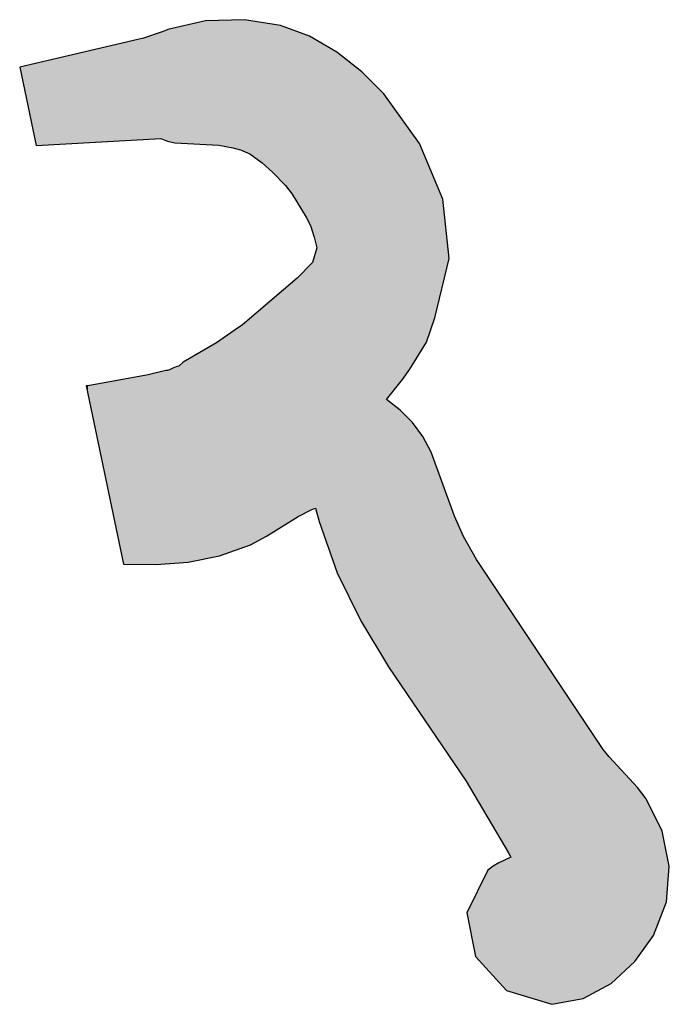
# Model space of a CAD drawing. Extents: x 1.5 to 29.6, y -198.1 to -103.6.
# Tile 2 of 35: x 14.7 to 17.3, y -198.1 to -194.2. Entities that reach past the tile are written whole.
import ezdxf

# ---------------------------------------------------------------- set-up
doc = ezdxf.new("R2010")
doc.units = 0
doc.layers.add('LAYER_3', color=7, linetype='CONTINUOUS')

# ---------------------------------------------------------------- blocks, each defined once
blk = doc.blocks.new('*U34')
at = {"layer": 'LAYER_3', "color": 1}
for points in [[(15.3223, -194.6749), (15.316, -194.2348), (15.3223, -194.2333)], [(15.3303, -194.6764), (15.3223, -194.2333), (15.3303, -194.2315)], [(15.3223, -194.6749), (15.3223, -194.2333), (15.3303, -194.6764)], [(15.3364, -194.6776), (15.3303, -194.2315), (15.3364, -194.2301)], [(15.3303, -194.6764), (15.3303, -194.2315), (15.3364, -194.6776)], [(15.3444, -194.6792), (15.3364, -194.2301), (15.3444, -194.2283)], [(15.3364, -194.6776), (15.3364, -194.2301), (15.3444, -194.6792)], [(15.3489, -194.6794), (15.3444, -194.2283), (15.3489, -194.2273)], [(15.3444, -194.6792), (15.3444, -194.2283), (15.3489, -194.6794)], [(15.3595, -194.68), (15.3489, -194.2273), (15.3595, -194.2249)], [(15.3489, -194.6794), (15.3489, -194.2273), (15.3595, -194.68)], [(15.376, -194.6808), (15.3595, -194.2249), (15.376, -194.2211)], [(15.3595, -194.68), (15.3595, -194.2249), (15.376, -194.6808)], [(15.3957, -194.6819), (15.376, -194.2211), (15.3957, -194.2166)], [(15.376, -194.6808), (15.376, -194.2211), (15.3957, -194.6819)], [(15.4633, -194.6854), (15.3957, -194.2166), (15.4633, -194.2011)], [(15.3957, -194.6819), (15.3957, -194.2166), (15.4633, -194.6854)], [(15.5067, -194.6877), (15.4633, -194.2011), (15.5067, -194.1999)], [(15.4633, -194.6854), (15.4633, -194.2011), (15.5067, -194.6877)], [(15.5159, -194.6882), (15.5067, -194.1999), (15.5159, -194.1997)], [(15.5067, -194.6877), (15.5067, -194.1999), (15.5159, -194.6882)], [(15.5192, -194.6889), (15.5159, -194.1997), (15.5192, -194.1996)], [(15.5159, -194.6882), (15.5159, -194.1997), (15.5192, -194.6889)], [(15.5716, -194.6994), (15.5192, -194.1996), (15.5716, -194.1981)], [(15.5192, -194.6889), (15.5192, -194.1996), (15.5716, -194.6994)], [(15.5767, -194.7008), (15.5716, -194.1981), (15.5767, -194.198)], [(15.5716, -194.6994), (15.5716, -194.1981), (15.5767, -194.7008)], [(15.6011, -194.7074), (15.5767, -194.198), (15.6011, -194.1973)], [(15.5767, -194.7008), (15.5767, -194.198), (15.6011, -194.7074)], [(15.6084, -194.7105), (15.6011, -194.1973), (15.6084, -194.1971)], [(15.6011, -194.7074), (15.6011, -194.1973), (15.6084, -194.7105)], [(15.6172, -194.7143), (15.6084, -194.1971), (15.6172, -194.1968)], [(15.6084, -194.7105), (15.6084, -194.1971), (15.6172, -194.7143)], [(15.6172, -194.7143), (15.6172, -194.1968), (15.6382, -194.7233)], [(15.6382, -194.7233), (15.6172, -194.1968), (15.6382, -194.2002)], [(15.6382, -194.7233), (15.6382, -194.2002), (15.64, -194.7246)], [(15.64, -194.7246), (15.6382, -194.2002), (15.64, -194.2004)], [(15.64, -194.7246), (15.64, -194.2004), (15.6858, -194.7582)], [(15.6858, -194.7582), (15.64, -194.2004), (15.6858, -194.2077)], [(15.6858, -194.7582), (15.6858, -194.2077), (15.7025, -194.7731)], [(15.7025, -194.7731), (15.6858, -194.2077), (15.7025, -194.2103)], [(15.7025, -194.7731), (15.7025, -194.2103), (15.7264, -194.7944)], [(15.7264, -194.7944), (15.7025, -194.2103), (15.7264, -194.2141)], [(15.7264, -194.7944), (15.7264, -194.2141), (15.7578, -194.8271)], [(15.7578, -194.8271), (15.7264, -194.2141), (15.7578, -194.219)], [(15.7578, -194.8271), (15.7578, -194.219), (15.7769, -194.847)], [(15.7769, -194.847), (15.7578, -194.219), (15.7769, -194.2262)], [(15.7769, -194.847), (15.7769, -194.2262), (15.7908, -194.8632)], [(15.7908, -194.8632), (15.7769, -194.2262), (15.7908, -194.2315)], [(15.7908, -194.8632), (15.7908, -194.2315), (15.8038, -194.8808)], [(15.8038, -194.8808), (15.7908, -194.2315), (15.8038, -194.2364)], [(15.2213, -194.6664), (15.1432, -194.2877), (15.2213, -194.2695)], [(15.2395, -194.6654), (15.2213, -194.2695), (15.2395, -194.2631)], [(15.2213, -194.6664), (15.2213, -194.2695), (15.2395, -194.6654)], [(15.2701, -194.6636), (15.2395, -194.2631), (15.2701, -194.2525)], [(15.2395, -194.6654), (15.2395, -194.2631), (15.2701, -194.6636)], [(15.2892, -194.6625), (15.2701, -194.2525), (15.2892, -194.2459)], [(15.2701, -194.6636), (15.2701, -194.2525), (15.2892, -194.6625)], [(15.2905, -194.6631), (15.2892, -194.2459), (15.2905, -194.2454)], [(15.2892, -194.6625), (15.2892, -194.2459), (15.2905, -194.6631)], [(15.3051, -194.6693), (15.2905, -194.2454), (15.3051, -194.2407)], [(15.2905, -194.6631), (15.2905, -194.2454), (15.3051, -194.6693)], [(15.3082, -194.6706), (15.3051, -194.2407), (15.3082, -194.2391)], [(15.3051, -194.6693), (15.3051, -194.2407), (15.3082, -194.6706)], [(15.3108, -194.6717), (15.3082, -194.2391), (15.3108, -194.2377)], [(15.3082, -194.6706), (15.3082, -194.2391), (15.3108, -194.6717)], [(15.315, -194.6734), (15.3108, -194.2377), (15.315, -194.2354)], [(15.3108, -194.6717), (15.3108, -194.2377), (15.315, -194.6734)], [(15.3157, -194.6736), (15.315, -194.2354), (15.3157, -194.235)], [(15.315, -194.6734), (15.315, -194.2354), (15.3157, -194.6736)], [(15.316, -194.6736), (15.3157, -194.235), (15.316, -194.2348)], [(15.3157, -194.6736), (15.3157, -194.235), (15.316, -194.6736)], [(15.316, -194.6736), (15.316, -194.2348), (15.3223, -194.6749)], [(15.8038, -194.8808), (15.8038, -194.2364), (15.8225, -194.9115)], [(15.8225, -194.9115), (15.8038, -194.2364), (15.8225, -194.2435)], [(15.8225, -194.9115), (15.8225, -194.2435), (15.8263, -194.9177)], [(15.8263, -194.9177), (15.8225, -194.2435), (15.8263, -194.2449)], [(15.8263, -194.9177), (15.8263, -194.2449), (15.8586, -194.9708)], [(15.8586, -194.9708), (15.8263, -194.2449), (15.8586, -194.2571)], [(15.8586, -194.9708), (15.8586, -194.2571), (15.8716, -194.9968)], [(15.8716, -194.9968), (15.8586, -194.2571), (15.8716, -194.262)], [(15.8716, -194.9968), (15.8716, -194.262), (15.8753, -195.0043)], [(15.8753, -195.0043), (15.8716, -194.262), (15.8753, -194.2641)], [(15.8753, -195.0043), (15.8753, -194.2641), (15.8809, -195.0215)], [(15.8809, -195.0215), (15.8753, -194.2641), (15.8809, -194.2674)], [(15.8809, -195.0215), (15.8809, -194.2674), (15.8829, -195.0277)], [(15.8829, -195.0277), (15.8809, -194.2674), (15.8829, -194.2686)], [(15.8829, -195.0277), (15.8829, -194.2686), (15.8899, -195.0492)], [(15.8899, -195.0492), (15.8829, -194.2686), (15.8899, -194.2727)], [(15.1432, -194.6709), (15.0034, -194.3204), (15.1432, -194.2877)], [(15.1432, -194.6709), (15.1432, -194.2877), (15.2213, -194.6664)], [(15.8899, -195.0492), (15.8899, -194.2727), (15.8943, -195.0682)], [(15.8943, -195.0682), (15.8899, -194.2727), (15.8943, -194.2752)], [(15.8943, -195.0682), (15.8943, -194.2752), (15.8945, -195.0691)], [(15.8945, -195.0691), (15.8943, -194.2752), (15.8945, -194.2753)], [(15.8945, -195.0691), (15.8945, -194.2753), (15.8996, -195.091)], [(15.8996, -195.091), (15.8945, -194.2753), (15.8996, -194.2783)], [(15.8996, -196.1299), (15.8996, -194.2783), (15.9095, -196.1642)], [(15.9095, -196.1642), (15.8996, -194.2783), (15.9095, -194.284)], [(15.9095, -196.1642), (15.9095, -194.284), (15.9788, -196.3626)], [(15.9788, -196.3626), (15.9095, -194.284), (15.9788, -194.3244)], [(14.9972, -194.6793), (14.8006, -194.3679), (14.9972, -194.3219)], [(15.0034, -194.679), (14.9972, -194.3219), (15.0034, -194.3204)], [(14.9972, -194.6793), (14.9972, -194.3219), (15.0034, -194.679)], [(15.0034, -194.679), (15.0034, -194.3204), (15.1432, -194.6709)], [(15.9788, -196.3626), (15.9788, -194.3244), (15.9798, -196.3654)], [(15.9798, -196.3654), (15.9788, -194.3244), (15.9798, -194.3252)], [(15.9798, -196.3654), (15.9798, -194.3252), (16.0721, -196.5539)], [(16.0721, -196.5539), (15.9798, -194.3252), (16.0721, -194.3974)], [(14.8006, -194.6907), (14.7363, -194.3829), (14.8006, -194.3679)], [(14.8006, -194.6907), (14.8006, -194.3679), (14.9972, -194.6793)], [(16.0721, -196.5539), (16.0721, -194.3974), (16.0768, -196.5617)], [(16.0768, -196.5617), (16.0721, -194.3974), (16.0768, -194.4011)], [(16.0768, -196.5617), (16.0768, -194.4011), (16.1626, -196.7039)], [(16.1626, -196.7039), (16.0768, -194.4011), (16.1626, -194.487)], [(16.1626, -196.7039), (16.1626, -194.487), (16.1728, -196.7207)], [(16.1728, -196.7207), (16.1626, -194.487), (16.1728, -194.5012)], [(16.1728, -195.6859), (16.1728, -194.5012), (16.1809, -195.6757)], [(16.1809, -195.6757), (16.1728, -194.5012), (16.1809, -194.5125)], [(16.1809, -195.6757), (16.1809, -194.5125), (16.2265, -195.6184)], [(16.2265, -195.6184), (16.1809, -194.5125), (16.2265, -194.576)], [(16.2265, -195.6184), (16.2265, -194.576), (16.235, -195.6077)], [(16.235, -195.6077), (16.2265, -194.576), (16.235, -194.5879)], [(16.235, -195.6077), (16.235, -194.5879), (16.2636, -195.5668)], [(16.2636, -195.5668), (16.235, -194.5879), (16.2636, -194.6277)], [(16.2636, -195.5668), (16.2636, -194.6277), (16.2741, -195.5498)], [(16.2741, -195.5498), (16.2636, -194.6277), (16.2741, -194.6424)], [(16.2741, -195.5498), (16.2741, -194.6424), (16.3022, -195.5044)], [(16.3022, -195.5044), (16.2741, -194.6424), (16.3022, -194.6816)], [(16.3022, -195.5044), (16.3022, -194.6816), (16.3149, -195.4839)], [(16.3149, -195.4839), (16.3022, -194.6816), (16.3149, -194.7121)], [(16.3149, -195.4839), (16.3149, -194.7121), (16.3294, -195.4604)], [(16.3294, -195.4604), (16.3149, -194.7121), (16.3294, -194.747)], [(16.3294, -195.4604), (16.3294, -194.747), (16.348, -195.4062)], [(16.348, -195.4062), (16.3294, -194.747), (16.348, -194.7918)], [(16.348, -195.4062), (16.348, -194.7918), (16.3619, -195.3656)], [(16.3619, -195.3656), (16.348, -194.7918), (16.3619, -194.8253)], [(16.3619, -195.3656), (16.3619, -194.8253), (16.3933, -195.2373)], [(16.3933, -195.2373), (16.3619, -194.8253), (16.3933, -194.9008)], [(16.3933, -195.2373), (16.3933, -194.9008), (16.4188, -195.1328)], [(15.8943, -196.1118), (15.8899, -195.1241), (15.8943, -195.1091)], [(15.8945, -196.1124), (15.8943, -195.1091), (15.8945, -195.1083)], [(15.8943, -196.1118), (15.8943, -195.1091), (15.8945, -196.1124)], [(15.8996, -196.1299), (15.8945, -195.1083), (15.8996, -195.091)], [(15.8945, -196.1124), (15.8945, -195.1083), (15.8996, -196.1299)], [(15.8716, -196.1216), (15.8586, -195.1733), (15.8716, -195.1599)], [(15.8753, -196.1197), (15.8716, -195.1599), (15.8753, -195.1561)], [(15.8716, -196.1216), (15.8716, -195.1599), (15.8753, -196.1197)], [(15.8809, -196.1168), (15.8753, -195.1561), (15.8809, -195.1503)], [(15.8753, -196.1197), (15.8753, -195.1561), (15.8809, -196.1168)], [(15.8829, -196.116), (15.8809, -195.1503), (15.8829, -195.1482)], [(15.8809, -196.1168), (15.8809, -195.1503), (15.8829, -196.116)], [(15.8899, -196.1134), (15.8829, -195.1482), (15.8899, -195.1241)], [(15.8829, -196.116), (15.8829, -195.1482), (15.8899, -196.1134)], [(15.8899, -196.1134), (15.8899, -195.1241), (15.8943, -196.1118)], [(15.8586, -196.1283), (15.8263, -195.2066), (15.8586, -195.1733)], [(15.8586, -196.1283), (15.8586, -195.1733), (15.8716, -196.1216)], [(15.8038, -196.159), (15.7908, -195.2377), (15.8038, -195.2265)], [(15.8225, -196.1474), (15.8038, -195.2265), (15.8225, -195.2105)], [(15.8038, -196.159), (15.8038, -195.2265), (15.8225, -196.1474)], [(15.8263, -196.1451), (15.8225, -195.2105), (15.8263, -195.2066)], [(15.8225, -196.1474), (15.8225, -195.2105), (15.8263, -196.1451)], [(15.8263, -196.1451), (15.8263, -195.2066), (15.8586, -196.1283)], [(15.7578, -196.1875), (15.7264, -195.2927), (15.7578, -195.2658)], [(15.7769, -196.1757), (15.7578, -195.2658), (15.7769, -195.2495)], [(15.7578, -196.1875), (15.7578, -195.2658), (15.7769, -196.1757)], [(15.7908, -196.1671), (15.7769, -195.2495), (15.7908, -195.2377)], [(15.7769, -196.1757), (15.7769, -195.2495), (15.7908, -196.1671)], [(15.7908, -196.1671), (15.7908, -195.2377), (15.8038, -196.159)], [(15.7025, -196.2217), (15.6858, -195.3274), (15.7025, -195.3131)], [(15.7264, -196.2069), (15.7025, -195.3131), (15.7264, -195.2927)], [(15.7025, -196.2217), (15.7025, -195.3131), (15.7264, -196.2069)], [(15.7264, -196.2069), (15.7264, -195.2927), (15.7578, -196.1875)], [(15.6858, -196.2307), (15.64, -195.3666), (15.6858, -195.3274)], [(15.6858, -196.2307), (15.6858, -195.3274), (15.7025, -196.2217)], [(15.6172, -196.2636), (15.6084, -195.3936), (15.6172, -195.3861)], [(15.6382, -196.256), (15.6172, -195.3861), (15.6382, -195.3681)], [(15.6172, -196.2636), (15.6172, -195.3861), (15.6382, -196.256)], [(15.64, -196.2553), (15.6382, -195.3681), (15.64, -195.3666)], [(15.6382, -196.256), (15.6382, -195.3681), (15.64, -196.2553)], [(15.64, -196.2553), (15.64, -195.3666), (15.6858, -196.2307)], [(15.5716, -196.2802), (15.5192, -195.4554), (15.5716, -195.4188)], [(15.5767, -196.2784), (15.5716, -195.4188), (15.5767, -195.4152)], [(15.5716, -196.2802), (15.5716, -195.4188), (15.5767, -196.2784)], [(15.6011, -196.2695), (15.5767, -195.4152), (15.6011, -195.3986)], [(15.5767, -196.2784), (15.5767, -195.4152), (15.6011, -196.2695)], [(15.6084, -196.2668), (15.6011, -195.3986), (15.6084, -195.3936)], [(15.6011, -196.2695), (15.6011, -195.3986), (15.6084, -196.2668)], [(15.6084, -196.2668), (15.6084, -195.3936), (15.6172, -196.2636)], [(15.5067, -196.3018), (15.4633, -195.4893), (15.5067, -195.4642)], [(15.5159, -196.2999), (15.5067, -195.4642), (15.5159, -195.4577)], [(15.5067, -196.3018), (15.5067, -195.4642), (15.5159, -196.2999)], [(15.5192, -196.2993), (15.5159, -195.4577), (15.5192, -195.4554)], [(15.5159, -196.2999), (15.5159, -195.4577), (15.5192, -196.2993)], [(15.5192, -196.2993), (15.5192, -195.4554), (15.5716, -196.2802)], [(15.4633, -196.3104), (15.3957, -195.5284), (15.4633, -195.4893)], [(15.4633, -196.3104), (15.4633, -195.4893), (15.5067, -196.3018)], [(15.376, -196.3252), (15.3595, -195.5551), (15.376, -195.5398)], [(15.3957, -196.3238), (15.376, -195.5398), (15.3957, -195.5284)], [(15.376, -196.3252), (15.376, -195.5398), (15.3957, -196.3238)], [(15.3957, -196.3238), (15.3957, -195.5284), (15.4633, -196.3104)], [(15.2701, -196.3331), (15.2395, -195.5891), (15.2701, -195.5814)], [(15.2892, -196.3317), (15.2701, -195.5814), (15.2892, -195.5766)], [(15.2701, -196.3331), (15.2701, -195.5814), (15.2892, -196.3317)], [(15.2905, -196.3316), (15.2892, -195.5766), (15.2905, -195.5763)], [(15.2892, -196.3317), (15.2892, -195.5766), (15.2905, -196.3316)], [(15.3051, -196.3305), (15.2905, -195.5763), (15.3051, -195.5727)], [(15.2905, -196.3316), (15.2905, -195.5763), (15.3051, -196.3305)], [(15.3082, -196.3303), (15.3051, -195.5727), (15.3082, -195.5719)], [(15.3051, -196.3305), (15.3051, -195.5727), (15.3082, -196.3303)], [(15.3082, -196.3303), (15.3082, -195.5719), (15.3108, -196.3301)], [(15.3108, -196.3301), (15.3082, -195.5719), (15.3108, -195.5723)], [(15.315, -196.3298), (15.3108, -195.5723), (15.315, -195.5718)], [(15.3108, -196.3301), (15.3108, -195.5723), (15.315, -196.3298)], [(15.3157, -196.3297), (15.315, -195.5718), (15.3157, -195.5717)], [(15.315, -196.3298), (15.315, -195.5718), (15.3157, -196.3297)], [(15.316, -196.3297), (15.3157, -195.5717), (15.316, -195.5716)], [(15.3157, -196.3297), (15.3157, -195.5717), (15.316, -196.3297)], [(15.3223, -196.3292), (15.316, -195.5716), (15.3223, -195.5697)], [(15.316, -196.3297), (15.316, -195.5716), (15.3223, -196.3292)], [(15.3303, -196.3286), (15.3223, -195.5697), (15.3303, -195.5662)], [(15.3223, -196.3292), (15.3223, -195.5697), (15.3303, -196.3286)], [(15.3364, -196.3282), (15.3303, -195.5662), (15.3364, -195.5627)], [(15.3303, -196.3286), (15.3303, -195.5662), (15.3364, -196.3282)], [(15.3444, -196.3276), (15.3364, -195.5627), (15.3444, -195.5599)], [(15.3364, -196.3282), (15.3364, -195.5627), (15.3444, -196.3276)], [(15.3489, -196.3272), (15.3444, -195.5599), (15.3489, -195.5583)], [(15.3444, -196.3276), (15.3444, -195.5599), (15.3489, -196.3272)], [(15.3595, -196.3265), (15.3489, -195.5583), (15.3595, -195.5551)], [(15.3489, -196.3272), (15.3489, -195.5583), (15.3595, -196.3265)], [(15.3595, -196.3265), (15.3595, -195.5551), (15.376, -196.3252)], [(15.1432, -196.3317), (15.0034, -195.6318), (15.1432, -195.6065)], [(15.2213, -196.3326), (15.1432, -195.6065), (15.2213, -195.5924)], [(15.1432, -196.3317), (15.1432, -195.6065), (15.2213, -196.3326)], [(15.2395, -196.3328), (15.2213, -195.5924), (15.2395, -195.5891)], [(15.2213, -196.3326), (15.2213, -195.5924), (15.2395, -196.3328)], [(15.2395, -196.3328), (15.2395, -195.5891), (15.2701, -196.3331)], [(15.0034, -195.662), (14.9972, -195.6325), (15.0034, -195.6318)], [(15.0034, -195.662), (15.0034, -195.6318), (15.1432, -196.3317)], [(16.1728, -196.7207), (16.1728, -195.6859), (16.1809, -196.7341)], [(16.1809, -196.7341), (16.1728, -195.6859), (16.1809, -195.6922)], [(16.1809, -196.7341), (16.1809, -195.6922), (16.2265, -196.8014)], [(16.2265, -196.8014), (16.1809, -195.6922), (16.2265, -195.7275)], [(16.2265, -196.8014), (16.2265, -195.7275), (16.235, -196.8139)], [(16.235, -196.8139), (16.2265, -195.7275), (16.235, -195.7362)], [(16.235, -196.8139), (16.235, -195.7362), (16.2636, -196.8561)], [(16.2636, -196.8561), (16.235, -195.7362), (16.2636, -195.7654)], [(16.2636, -196.8561), (16.2636, -195.7654), (16.2741, -196.8716)], [(16.2741, -196.8716), (16.2636, -195.7654), (16.2741, -195.7761)], [(16.2741, -196.8716), (16.2741, -195.7761), (16.3022, -196.9131)], [(16.3022, -196.9131), (16.2741, -195.7761), (16.3022, -195.814)], [(16.3022, -196.9131), (16.3022, -195.814), (16.3149, -196.9318)], [(16.3149, -196.9318), (16.3022, -195.814), (16.3149, -195.8312)], [(16.3149, -196.9318), (16.3149, -195.8312), (16.3294, -196.9532)], [(16.3294, -196.9532), (16.3149, -195.8312), (16.3294, -195.858)], [(16.3294, -196.9532), (16.3294, -195.858), (16.348, -196.9806)], [(16.348, -196.9806), (16.3294, -195.858), (16.348, -195.8925)], [(16.348, -196.9806), (16.348, -195.8925), (16.3619, -197.0011)], [(16.3619, -197.0011), (16.348, -195.8925), (16.3619, -195.9306)], [(16.3619, -197.0011), (16.3619, -195.9306), (16.3933, -197.0474)], [(16.3933, -197.0474), (16.3619, -195.9306), (16.3933, -196.0165)], [(16.3933, -197.0474), (16.3933, -196.0165), (16.4188, -197.0851)], [(16.4188, -197.0851), (16.3933, -196.0165), (16.4188, -196.0865)], [(16.4188, -197.0851), (16.4188, -196.0865), (16.4395, -197.1157)], [(16.4395, -197.1157), (16.4188, -196.0865), (16.4395, -196.1434)], [(16.4395, -197.1157), (16.4395, -196.1434), (16.4749, -197.1678)], [(16.4749, -197.1678), (16.4395, -196.1434), (16.4749, -196.2226)], [(16.4749, -197.1678), (16.4749, -196.2226), (16.4843, -197.1817)], [(16.4843, -197.1817), (16.4749, -196.2226), (16.4843, -196.2396)], [(16.4843, -197.1817), (16.4843, -196.2396), (16.4874, -197.187)], [(16.4874, -197.187), (16.4843, -196.2396), (16.4874, -196.2453)], [(16.4874, -197.187), (16.4874, -196.2453), (16.5216, -197.2445)], [(16.5216, -197.2445), (16.4874, -196.2453), (16.5216, -196.3069)], [(16.5216, -197.2445), (16.5216, -196.3069), (16.525, -197.2503)], [(16.525, -197.2503), (16.5216, -196.3069), (16.525, -196.3131)], [(16.525, -197.2503), (16.525, -196.3131), (16.5703, -197.3266)], [(16.5703, -197.3266), (16.525, -196.3131), (16.5703, -196.3811)], [(16.5703, -197.3266), (16.5703, -196.3811), (16.59, -197.3598)], [(16.59, -197.3598), (16.5703, -196.3811), (16.59, -196.4107)], [(16.59, -197.3598), (16.59, -196.4107), (16.6122, -197.3972)], [(16.6122, -197.3972), (16.59, -196.4107), (16.6122, -196.4441)], [(16.6122, -197.3972), (16.6122, -196.4441), (16.6425, -197.4482)], [(16.6425, -197.4482), (16.6122, -196.4441), (16.6425, -196.4895)], [(16.6425, -197.4482), (16.6425, -196.4895), (16.651, -197.4626)], [(16.651, -197.4626), (16.6425, -196.4895), (16.651, -196.5024)], [(16.651, -197.4626), (16.651, -196.5024), (16.6598, -197.4797)], [(16.6598, -197.4797), (16.651, -196.5024), (16.6598, -196.5156)], [(16.6598, -198.0083), (16.6598, -196.5156), (16.8199, -198.0568)], [(16.8199, -198.0568), (16.6598, -196.5156), (16.8199, -196.756)], [(16.8199, -198.0568), (16.8199, -196.756), (16.9427, -198.0344)], [(16.9427, -198.0344), (16.8199, -196.756), (16.9427, -196.9404)], [(16.9427, -198.0344), (16.9427, -196.9404), (17.0212, -197.9917)], [(17.0212, -197.9917), (16.9427, -196.9404), (17.0212, -197.0583)], [(17.0212, -197.9917), (17.0212, -197.0583), (17.0443, -197.9791)], [(17.0443, -197.9791), (17.0212, -197.0583), (17.0443, -197.087)], [(17.0443, -197.9791), (17.0443, -197.087), (17.0526, -197.9746)], [(17.0526, -197.9746), (17.0443, -197.087), (17.0526, -197.0958)], [(17.0526, -197.9746), (17.0526, -197.0958), (17.1458, -197.8886)], [(17.1458, -197.8886), (17.0526, -197.0958), (17.1458, -197.1955)], [(17.1458, -197.8886), (17.1458, -197.1955), (17.1563, -197.8739)], [(17.1563, -197.8739), (17.1458, -197.1955), (17.1563, -197.2068)], [(17.1563, -197.8739), (17.1563, -197.2068), (17.1896, -197.8274)], [(17.1896, -197.8274), (17.1563, -197.2068), (17.1896, -197.2512)], [(17.1896, -197.8274), (17.1896, -197.2512), (17.2182, -197.7875)], [(17.2182, -197.7875), (17.1896, -197.2512), (17.2182, -197.3088)], [(17.2182, -197.7875), (17.2182, -197.3088), (17.2527, -197.6989)], [(17.2527, -197.6989), (17.2182, -197.3088), (17.2527, -197.3783)], [(17.2527, -197.6989), (17.2527, -197.3783), (17.2698, -197.655)], [(17.2698, -197.655), (17.2527, -197.3783), (17.2698, -197.4632)], [(17.2698, -197.655), (17.2698, -197.4632), (17.2803, -197.5157)], [(16.6122, -197.9697), (16.59, -197.5152), (16.6122, -197.502)], [(16.6425, -198.0031), (16.6122, -197.502), (16.6425, -197.4878)], [(16.6122, -197.9697), (16.6122, -197.502), (16.6425, -198.0031)], [(16.651, -198.0057), (16.6425, -197.4878), (16.651, -197.4838)], [(16.6425, -198.0031), (16.6425, -197.4878), (16.651, -198.0057)], [(16.6598, -198.0083), (16.651, -197.4838), (16.6598, -197.4797)], [(16.651, -198.0057), (16.651, -197.4838), (16.6598, -198.0083)], [(16.5703, -197.9235), (16.525, -197.6228), (16.5703, -197.5313)], [(16.59, -197.9452), (16.5703, -197.5313), (16.59, -197.5152)], [(16.5703, -197.9235), (16.5703, -197.5313), (16.59, -197.9452)], [(16.59, -197.9452), (16.59, -197.5152), (16.6122, -197.9697)], [(16.5216, -197.8698), (16.4874, -197.6986), (16.5216, -197.6297)], [(16.525, -197.8735), (16.5216, -197.6297), (16.525, -197.6228)], [(16.5216, -197.8698), (16.5216, -197.6297), (16.525, -197.8735)], [(16.525, -197.8735), (16.525, -197.6228), (16.5703, -197.9235)]]:
    blk.add_solid(points, dxfattribs=at)
blk = doc.blocks.new('BLOCK_2')
at = {"layer": 'LAYER_3'}
blk.add_lwpolyline([(17.1896, -197.2512), (17.1563, -197.2068), (17.0443, -197.087), (17.0212, -197.0583), (16.525, -196.3131), (16.4749, -196.2226), (16.4395, -196.1434), (16.348, -195.8925), (16.3149, -195.8312), (16.2741, -195.7761), (16.2265, -195.7275), (16.1728, -195.6859), (16.235, -195.6077), (16.2636, -195.5668), (16.3294, -195.4604), (16.3619, -195.3656), (16.4188, -195.1328), (16.3933, -194.9008), (16.3022, -194.6816), (16.1626, -194.487), (16.0768, -194.4011), (15.9788, -194.3244), (15.8716, -194.262), (15.7578, -194.219), (15.6172, -194.1968), (15.4633, -194.2011), (15.316, -194.2348), (15.3051, -194.2407), (15.2905, -194.2454), (15.2213, -194.2695), (14.7363, -194.3829), (14.8006, -194.6907), (15.2892, -194.6625), (15.315, -194.6734), (15.3444, -194.6792), (15.5159, -194.6882), (15.5716, -194.6994), (15.6011, -194.7074), (15.6382, -194.7233), (15.6858, -194.7582), (15.7264, -194.7944), (15.7769, -194.847), (15.7908, -194.8632), (15.8038, -194.8808), (15.8586, -194.9708), (15.8753, -195.0043), (15.8899, -195.0492), (15.8996, -195.091), (15.8829, -195.1482), (15.8225, -195.2105), (15.6084, -195.3936), (15.5767, -195.4152), (15.5067, -195.4642), (15.376, -195.5398), (15.3595, -195.5551), (15.3489, -195.5583), (15.3364, -195.5627), (15.3303, -195.5662), (15.3223, -195.5697), (15.3157, -195.5717), (15.3108, -195.5723), (15.3082, -195.5719), (15.2395, -195.5891), (15.0034, -195.6318), (14.9972, -195.6325), (15.1432, -196.3317), (15.2701, -196.3331), (15.3957, -196.3238), (15.5192, -196.2993), (15.64, -196.2553), (15.7025, -196.2217), (15.8263, -196.1451), (15.8809, -196.1168), (15.8943, -196.1118), (15.8945, -196.1124), (15.9095, -196.1642), (15.9798, -196.3654), (16.0721, -196.5539), (16.1809, -196.7341), (16.4843, -197.1817), (16.651, -197.4626), (16.6598, -197.4797), (16.6122, -197.502), (16.59, -197.5152), (16.5703, -197.5313), (16.4874, -197.6986), (16.5216, -197.8698), (16.6425, -198.0031), (16.8199, -198.0568), (16.9427, -198.0344), (17.0526, -197.9746), (17.1458, -197.8886), (17.2182, -197.7875), (17.2698, -197.655), (17.2803, -197.5157), (17.2527, -197.3783), (17.1896, -197.2512)], dxfattribs=at)
at = {"layer": 'LAYER_3', "color": 1}
blk.add_blockref('*U34', (0, 0), dxfattribs=at)

msp = doc.modelspace()

# ---------------------------------------------------------------- block references
at = {"layer": 'LAYER_3'}
msp.add_blockref('BLOCK_2', (0, 0), dxfattribs=at)

doc.saveas('drawing.dxf')
